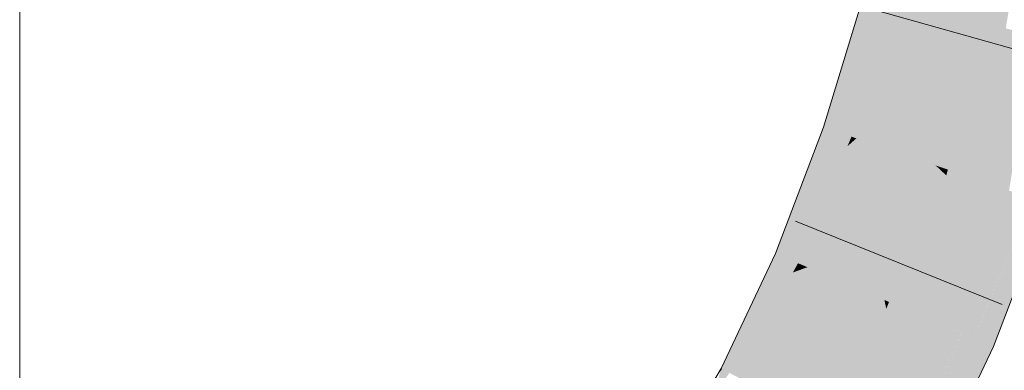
# Model space of a CAD drawing. Extents: x -620 to 300, y 62 to 1162.
# Tile 254 of 256: x 243.001 to 244.04, y 865.136 to 865.506. Entities that reach past the tile are written whole.
import ezdxf

# ---------------------------------------------------------------- set-up
doc = ezdxf.new("R2010")
doc.units = 0
doc.layers.get('0').update_dxf_attribs({"lineweight": 13})
doc.layers.add('E_Detail_Linie_Text_Bem', color=7, linetype='Continuous', lineweight=13)
doc.layers.add('E_Leerrohr 25-A06G955E8I', color=7, linetype='Continuous', lineweight=9, true_color=0xff8000)
doc.layers.add('E_Leerrohr 25-Shading', color=7, linetype='Continuous', lineweight=9, true_color=0xff8000)

# ---------------------------------------------------------------- blocks, each defined once
blk = doc.blocks.new('Shading-A06G94V18I', base_point=(243.3339, 864.5048))
at = {"layer": 'E_Leerrohr 25-Shading', "color": 31, "true_color": 0xfabd7f}
for points in [[(243.9285, 865.5273), (244.0138, 865.504), (243.9666, 865.6833), (244.0531, 865.6652)], [(244.0531, 865.6652), (244.0138, 865.504), (244.0183, 865.5028)], [(244.0283, 865.5001), (244.059, 865.664), (244.0183, 865.5028), (244.0531, 865.6652)], [(244.0414, 865.4965), (244.0688, 865.6619), (244.0283, 865.5001), (244.059, 865.664)], [(243.8838, 865.3806), (243.9674, 865.3521), (243.9285, 865.5273), (244.0138, 865.504)], [(244.0138, 865.504), (243.9674, 865.3521), (243.9717, 865.3506)], [(243.9803, 865.3477), (244.0183, 865.5028), (243.9717, 865.3506), (244.0138, 865.504)], [(243.9942, 865.3429), (244.0283, 865.5001), (243.9803, 865.3477), (244.0183, 865.5028)], [(244.0103, 865.3374), (244.0414, 865.4965), (243.9942, 865.3429), (244.0283, 865.5001)], [(244.0275, 865.3315), (244.0561, 865.4924), (244.0103, 865.3374), (244.0414, 865.4965)], [(244.0714, 865.4882), (244.0561, 865.4924), (244.0448, 865.3256), (244.0275, 865.3315)], [(243.8321, 865.2449), (243.9134, 865.2103), (243.8838, 865.3806), (243.9674, 865.3521)], [(243.9674, 865.3521), (243.9134, 865.2103), (243.9182, 865.2083)], [(243.9264, 865.2048), (243.9711, 865.3486), (243.9182, 865.2083), (243.9674, 865.3521)], [(243.9388, 865.1995), (243.9786, 865.3416), (243.9264, 865.2048), (243.9711, 865.3486)], [(243.9717, 865.3506), (243.9674, 865.3521), (243.9711, 865.3486)], [(243.9786, 865.3416), (243.9803, 865.3477), (243.9711, 865.3486), (243.9717, 865.3506)], [(243.9909, 865.33), (243.9942, 865.3429), (243.9786, 865.3416), (243.9803, 865.3477)], [(243.9561, 865.1921), (243.9909, 865.33), (243.9388, 865.1995), (243.9786, 865.3416)], [(244.0055, 865.3163), (244.0103, 865.3374), (243.9909, 865.33), (243.9942, 865.3429)], [(244.0212, 865.3016), (244.0275, 865.3315), (244.0055, 865.3163), (244.0103, 865.3374)], [(243.975, 865.184), (244.0055, 865.3163), (243.9561, 865.1921), (243.9909, 865.33)], [(244.0448, 865.3256), (244.0275, 865.3315), (244.0371, 865.2867), (244.0212, 865.3016)], [(244.0371, 865.2867), (244.0511, 865.3235), (244.0448, 865.3256)], [(243.9944, 865.1758), (244.0212, 865.3016), (243.975, 865.184), (244.0055, 865.3163)], [(244.0371, 865.2867), (244.0212, 865.3016), (243.9947, 865.1756), (243.9944, 865.1758)], [(243.7733, 865.1211), (243.8513, 865.0796), (243.8321, 865.2449), (243.9134, 865.2103)], [(243.9153, 865.201), (243.9134, 865.2103), (243.8654, 865.0721), (243.8513, 865.0796)], [(243.877, 865.0659), (243.9189, 865.1837), (243.8654, 865.0721), (243.9153, 865.201)], [(243.9182, 865.2083), (243.9134, 865.2103), (243.9153, 865.201)], [(243.9189, 865.1837), (243.9264, 865.2048), (243.9153, 865.201), (243.9182, 865.2083)], [(243.9246, 865.1558), (243.9388, 865.1995), (243.9189, 865.1837), (243.9264, 865.2048)], [(243.9331, 865.1144), (243.9561, 865.1921), (243.9246, 865.1558), (243.9388, 865.1995)], [(243.975, 865.184), (243.9561, 865.1921), (243.9429, 865.0665), (243.9331, 865.1144)], [(243.8927, 865.0575), (243.9246, 865.1558), (243.877, 865.0659), (243.9189, 865.1837)], [(243.9429, 865.0665), (243.9947, 865.1756), (243.975, 865.184)], [(243.9131, 865.0467), (243.9331, 865.1144), (243.8927, 865.0575), (243.9246, 865.1558)]]:
    blk.add_solid(points, dxfattribs=at)
at = {"layer": 'E_Leerrohr 25-Shading', "color": 43, "true_color": 0xd7ab7f}
for points in [[(243.8932, 865.537), (243.8491, 865.3925), (243.9056, 865.5336), (243.8535, 865.391)], [(243.9056, 865.5336), (243.8535, 865.391), (243.9117, 865.5319), (243.8602, 865.3887)], [(243.9117, 865.5319), (243.8602, 865.3887), (243.9175, 865.5303), (243.8668, 865.3864)], [(243.9175, 865.5303), (243.8668, 865.3864), (243.9227, 865.5289), (243.8732, 865.3843)], [(243.9227, 865.5289), (243.8732, 865.3843), (243.9267, 865.5278), (243.8786, 865.3824)], [(243.9267, 865.5278), (243.8786, 865.3824), (243.9285, 865.5273), (243.882, 865.3812)], [(243.882, 865.3812), (243.8838, 865.3806), (243.9285, 865.5273)], [(243.8491, 865.3925), (243.8248, 865.3286), (243.8535, 865.391)], [(243.8535, 865.391), (243.8248, 865.3286), (243.8602, 865.3887), (243.8383, 865.3405)], [(243.8602, 865.3887), (243.8383, 865.3405), (243.8668, 865.3864), (243.8516, 865.3522)], [(243.8744, 865.3723), (243.8222, 865.2491), (243.8807, 865.3779), (243.827, 865.2471)], [(243.8807, 865.3779), (243.827, 865.2471), (243.8838, 865.3806), (243.8302, 865.2457)], [(243.8302, 865.2457), (243.8321, 865.2449), (243.8838, 865.3806)], [(243.8668, 865.3864), (243.8516, 865.3522), (243.8732, 865.3843), (243.864, 865.3631)], [(243.8732, 865.3843), (243.864, 865.3631), (243.8786, 865.3824), (243.8744, 865.3723)], [(243.8786, 865.3824), (243.8744, 865.3723), (243.882, 865.3812), (243.8807, 865.3779)], [(243.8807, 865.3779), (243.8838, 865.3806), (243.882, 865.3812)], [(243.864, 865.3631), (243.8155, 865.252), (243.8744, 865.3723), (243.8222, 865.2491)], [(243.8083, 865.2551), (243.8155, 865.252), (243.8516, 865.3522), (243.864, 865.3631)], [(243.8516, 865.3522), (243.8383, 865.3405), (243.8083, 865.2551), (243.801, 865.2582)], [(243.8383, 865.3405), (243.8248, 865.3286), (243.801, 865.2582), (243.7984, 865.2593)], [(244.0703, 865.3169), (244.0694, 865.3172), (244.0227, 865.1638), (244.0079, 865.17)], [(244.0193, 865.1975), (244.0694, 865.3172), (244.0371, 865.2868), (244.0511, 865.3235)], [(244.0815, 865.3131), (244.0723, 865.3162), (244.0227, 865.1638), (244.0617, 865.2892)], [(244.0815, 865.3131), (244.0227, 865.1638), (244.0264, 865.1621)], [(244.0264, 865.1621), (244.0284, 865.1613), (244.0815, 865.3131), (244.0857, 865.3116)], [(244.0371, 865.2867), (243.9947, 865.1756), (244.0001, 865.1733)], [(244.0079, 865.17), (244.0371, 865.2867), (244.0001, 865.1733)], [(244.0371, 865.2867), (244.0079, 865.17), (244.0371, 865.2868), (244.0193, 865.1975)], [(243.7984, 865.2593), (243.7832, 865.2271), (243.801, 865.2582)], [(243.801, 865.2582), (243.7832, 865.2271), (243.8083, 865.2551), (243.7949, 865.2314)], [(243.8083, 865.2551), (243.7949, 865.2314), (243.8155, 865.252), (243.8064, 865.2355)], [(243.8244, 865.2421), (243.7634, 865.1264), (243.8293, 865.2439), (243.7679, 865.124)], [(243.8293, 865.2439), (243.7679, 865.124), (243.8321, 865.2449), (243.7713, 865.1222)], [(243.7713, 865.1222), (243.7733, 865.1211), (243.8321, 865.2449)], [(243.8155, 865.252), (243.8064, 865.2355), (243.8222, 865.2491), (243.8169, 865.2394)], [(243.8222, 865.2491), (243.8169, 865.2394), (243.827, 865.2471), (243.8244, 865.2421)], [(243.827, 865.2471), (243.8244, 865.2421), (243.8302, 865.2457), (243.8293, 865.2439)], [(243.8293, 865.2439), (243.8321, 865.2449), (243.8302, 865.2457)], [(243.8064, 865.2355), (243.7949, 865.2314), (243.7499, 865.1336), (243.7421, 865.1378)], [(243.7499, 865.1336), (243.7575, 865.1296), (243.8064, 865.2355), (243.8169, 865.2394)], [(243.8169, 865.2394), (243.7575, 865.1296), (243.8244, 865.2421), (243.7634, 865.1264)], [(243.7949, 865.2314), (243.7832, 865.2271), (243.7421, 865.1378), (243.741, 865.1383)], [(243.9362, 865.0421), (243.9423, 865.0475), (243.9429, 865.0666), (243.9939, 865.1738)], [(243.9947, 865.1756), (243.9939, 865.1738), (243.9518, 865.0652), (243.9423, 865.0475)], [(243.9936, 865.1727), (243.9518, 865.0652), (243.983, 865.1311), (243.9703, 865.0995)], [(243.9942, 865.1587), (243.9947, 865.1756), (243.983, 865.1311), (243.9936, 865.1727)], [(243.9928, 865.087), (244.0227, 865.1638), (243.9935, 865.1414), (244.0079, 865.17)], [(243.9942, 865.1587), (243.9936, 865.1431), (244.0079, 865.17), (244.0048, 865.1639)], [(244.0001, 865.1733), (243.9947, 865.1756), (243.9942, 865.1587)], [(243.9942, 865.1587), (244.0079, 865.17), (244.0001, 865.1733)], [(244.0264, 865.1621), (244.0227, 865.1638), (243.9934, 865.0878), (243.9928, 865.087)], [(244.0264, 865.1621), (243.9934, 865.0878), (244.0284, 865.1613), (243.9937, 865.0883)], [(243.9936, 865.1431), (243.9935, 865.1414), (244.0048, 865.1639)], [(243.9942, 865.1587), (243.9703, 865.0997), (243.9936, 865.1431)], [(243.9916, 865.0853), (243.9935, 865.1414), (243.9504, 865.0268), (243.9392, 865.0328)], [(243.9703, 865.0997), (243.9604, 865.0751), (243.9936, 865.1431), (243.9935, 865.1414)], [(243.9928, 865.087), (243.9935, 865.1414), (243.9916, 865.0853)], [(243.7499, 865.1336), (243.7421, 865.1378), (243.7338, 865.1109), (243.7402, 865.1351)], [(243.7402, 865.1351), (243.741, 865.1383), (243.7341, 865.1267)], [(243.7421, 865.1378), (243.741, 865.1383), (243.7402, 865.1351)]]:
    blk.add_solid(points, dxfattribs=at)
blk = doc.blocks.new('Referenz-A06G955I8I')
at = {"layer": 'E_Detail_Linie_Text_Bem', "linetype": 'Continuous', "ltscale": 0.13}
blk.add_line((243.0012, 864.2613), (243.0012, 892.2613), dxfattribs=at)
at = {"layer": 'E_Leerrohr 25-A06G955E8I', "linetype": 'Continuous', "ltscale": 0.13}
for p, q in [((243.8491, 865.3925), (243.8932, 865.537)), ((244.1215, 865.4546), (243.8953, 865.5182)), ((243.7984, 865.2593), (243.8491, 865.3925)), ((244.0284, 865.1613), (244.0857, 865.3116)), ((244.0374, 865.2058), (243.8194, 865.2935)), ((243.741, 865.1383), (243.7984, 865.2593)), ((243.9617, 865.0208), (244.0284, 865.1613)), ((243.6768, 865.0305), (243.741, 865.1383))]:
    blk.add_line(p, q, dxfattribs=at)

msp = doc.modelspace()

# ---------------------------------------------------------------- block references
at = {"color": 8, "lineweight": 25, "ltscale": 0.25, "true_color": 0x808080}
msp.add_blockref('Referenz-A06G955I8I', (0, 0), dxfattribs=at)
msp.add_blockref('Shading-A06G94V18I', (243.3339, 864.5048))

doc.saveas('drawing.dxf')
